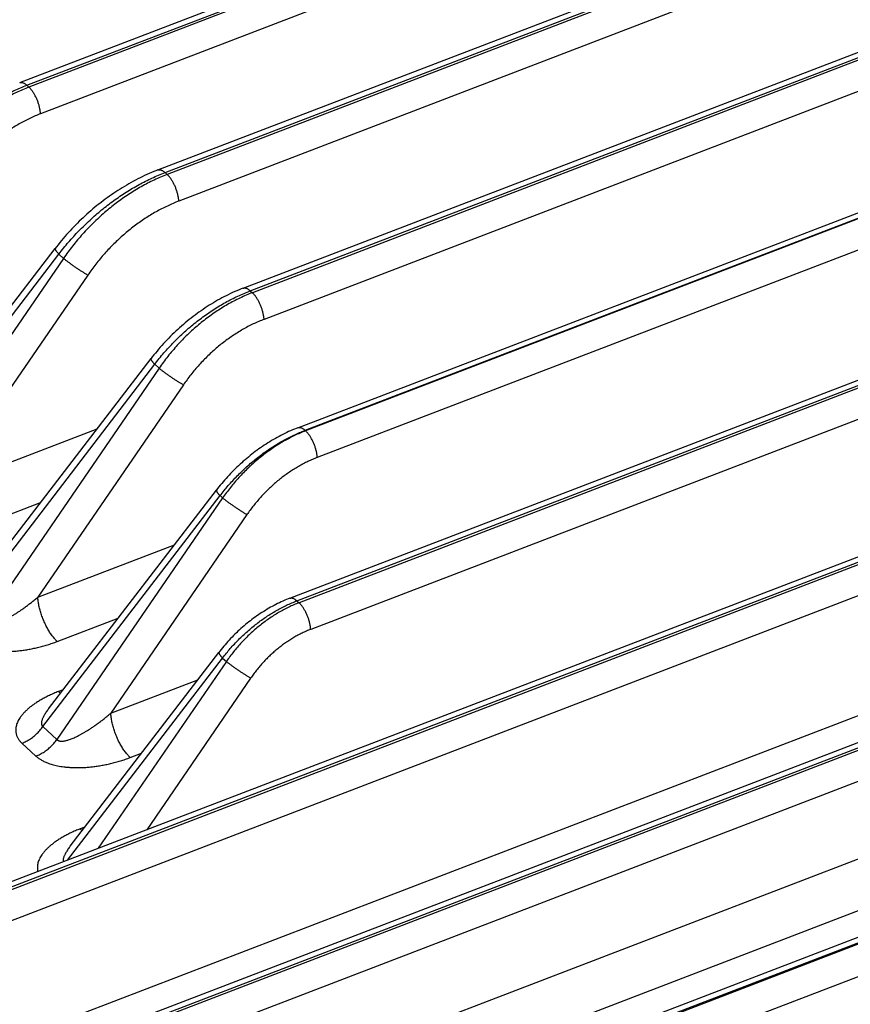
# Model space of a CAD drawing. Extents: x 0 to 840, y 0 to 594.
# Tile 75 of 84: x 740 to 759, y 528 to 550. Entities that reach past the tile are written whole.
import ezdxf

# ---------------------------------------------------------------- set-up
doc = ezdxf.new("R2010")
doc.units = 0
doc.header["$LTSCALE"] = 25.4
doc.header["$MEASUREMENT"] = 0
doc.layers.get('0').update_dxf_attribs({"linetype": 'CONTINUOUS'})

msp = doc.modelspace()

# ---------------------------------------------------------------- linework, layer by layer
at = {"color": 7, "linetype": 'Continuous'}
for p, q in [((739.96, 548.371), (753.968, 553.746)), ((743.086, 546.396), (756.227, 551.438)), ((745.012, 543.723), (759.021, 549.098)), ((746.25, 540.569), (762.039, 546.626)), ((736.716, 539.348), (740.761, 544.62)), ((746.066, 536.715), (765.235, 544.069)), ((738.907, 536.891), (742.928, 542.131)), ((704.142, 516.638), (768.648, 541.388)), ((705.593, 512.997), (773.979, 539.235)), ((740.613, 534.216), (744.406, 539.161)), ((741.102, 531.111), (744.463, 535.491)), ((740.612, 534.215), (740.612, 534.215)), ((741.102, 531.11), (741.102, 531.11)), ((730.212, 518.042), (763.235, 530.712))]:
    msp.add_line(p, q, dxfattribs=at)
at = {"color": 9, "linetype": 'Continuous'}
for p, q in [((740.12, 548.312), (754.129, 553.687)), ((754.176, 553.643), (740.167, 548.269)), ((754.44, 553.042), (740.431, 547.667)), ((743.246, 546.337), (756.388, 551.38)), ((756.435, 551.336), (743.293, 546.294)), ((756.699, 550.734), (743.557, 545.692)), ((745.173, 543.664), (759.181, 549.039)), ((759.228, 548.996), (745.22, 543.621)), ((740.12, 548.312), (740.167, 548.269)), ((759.493, 548.394), (745.484, 543.019)), ((746.411, 540.51), (762.2, 546.568)), ((762.212, 546.556), (746.423, 540.498)), ((743.246, 546.337), (743.293, 546.294)), ((762.477, 545.954), (746.688, 539.896)), ((736.588, 538.944), (740.845, 544.493)), ((740.845, 544.493), (740.95, 544.397)), ((740.95, 544.397), (736.969, 538.594)), ((741.498, 544.02), (738.186, 539.19)), ((746.227, 536.656), (765.395, 544.01)), ((765.442, 543.967), (746.274, 536.613)), ((745.173, 543.664), (745.22, 543.621)), ((765.706, 543.365), (746.538, 536.011)), ((738.779, 536.486), (743.012, 542.004)), ((743.012, 542.004), (743.11, 541.914)), ((743.11, 541.914), (739.152, 536.143)), ((743.659, 541.537), (740.369, 536.74)), ((704.303, 516.579), (768.809, 541.329)), ((768.856, 541.286), (704.35, 516.536)), ((769.12, 540.684), (704.614, 515.934)), ((738.186, 539.19), (741.708, 540.541)), ((746.411, 540.51), (746.423, 540.498)), ((772.644, 539.326), (701.416, 511.997)), ((705.754, 512.938), (774.14, 539.176)), ((774.187, 539.133), (705.801, 512.895)), ((740.485, 533.811), (744.491, 539.033)), ((744.548, 538.981), (740.802, 533.52)), ((744.491, 539.033), (744.548, 538.981)), ((738.626, 538.187), (740.433, 538.88)), ((774.451, 538.531), (706.065, 512.293)), ((745.097, 538.604), (742.019, 534.116)), ((740.369, 536.74), (743.459, 537.925)), ((776.826, 537.691), (703.901, 509.712)), ((777.266, 536.688), (704.341, 508.709)), ((746.227, 536.656), (746.274, 536.613)), ((740.809, 535.737), (742.184, 536.264)), ((741.044, 530.796), (744.548, 535.363)), ((744.548, 535.363), (744.632, 535.286)), ((744.632, 535.286), (741.735, 531.062)), ((745.181, 534.908), (742.831, 531.482)), ((742.019, 534.116), (743.988, 534.872)), ((740.942, 534.645), (740.837, 534.605)), ((740.485, 533.811), (740.802, 533.52)), ((740.01, 533.437), (740.327, 533.146)), ((742.459, 533.113), (742.714, 533.211)), ((741.432, 531.54), (741.327, 531.5)), ((730.379, 517.981), (763.402, 530.651)), ((763.429, 530.626), (730.406, 517.956)), ((763.704, 529.999), (730.681, 517.329))]:
    msp.add_line(p, q, dxfattribs=at)
at = {"color": 7, "linetype": 'Continuous'}
for points in [[(743.086, 546.396), (743.04, 546.379), (742.989, 546.358), (742.937, 546.336), (742.886, 546.314), (742.834, 546.291), (742.783, 546.268), (742.732, 546.243), (742.681, 546.218), (742.63, 546.193), (742.579, 546.166), (742.529, 546.139), (742.479, 546.112), (742.428, 546.084), (742.379, 546.055), (742.329, 546.025), (742.279, 545.995), (742.23, 545.965), (742.181, 545.933), (742.132, 545.901), (742.084, 545.869), (742.035, 545.836), (741.987, 545.802), (741.94, 545.768), (741.892, 545.733), (741.845, 545.698), (741.798, 545.662), (741.752, 545.626), (741.706, 545.589), (741.66, 545.552), (741.614, 545.514), (741.569, 545.475), (741.525, 545.436), (741.48, 545.397), (741.436, 545.357), (741.393, 545.317), (741.35, 545.276), (741.307, 545.235), (741.264, 545.193), (741.223, 545.151), (741.181, 545.108), (741.14, 545.065), (741.099, 545.022), (741.059, 544.978), (741.02, 544.934), (740.981, 544.889), (740.942, 544.844), (740.904, 544.799), (740.866, 544.753), (740.829, 544.707), (740.792, 544.661), (740.761, 544.62)], [(745.012, 543.723), (744.969, 543.707), (744.92, 543.687), (744.87, 543.666), (744.821, 543.645), (744.772, 543.623), (744.724, 543.6), (744.675, 543.576), (744.626, 543.552), (744.578, 543.528), (744.53, 543.502), (744.482, 543.476), (744.434, 543.449), (744.386, 543.422), (744.339, 543.394), (744.291, 543.365), (744.244, 543.336), (744.198, 543.306), (744.151, 543.276), (744.105, 543.245), (744.059, 543.213), (744.013, 543.181), (743.968, 543.148), (743.923, 543.115), (743.878, 543.081), (743.834, 543.047), (743.79, 543.012), (743.746, 542.976), (743.703, 542.94), (743.66, 542.904), (743.617, 542.867), (743.575, 542.829), (743.533, 542.791), (743.491, 542.753), (743.45, 542.714), (743.409, 542.675), (743.369, 542.635), (743.329, 542.594), (743.29, 542.554), (743.251, 542.513), (743.213, 542.471), (743.175, 542.429), (743.137, 542.387), (743.1, 542.344), (743.064, 542.301), (743.028, 542.258), (742.992, 542.214), (742.957, 542.17), (742.928, 542.131)], [(746.25, 540.569), (746.213, 540.554), (746.169, 540.536), (746.126, 540.518), (746.082, 540.499), (746.039, 540.48), (745.995, 540.459), (745.952, 540.439), (745.909, 540.417), (745.866, 540.395), (745.824, 540.373), (745.781, 540.35), (745.739, 540.326), (745.696, 540.302), (745.654, 540.277), (745.613, 540.252), (745.571, 540.226), (745.53, 540.2), (745.488, 540.173), (745.447, 540.145), (745.407, 540.117), (745.366, 540.089), (745.326, 540.06), (745.286, 540.03), (745.247, 540), (745.207, 539.97), (745.168, 539.939), (745.13, 539.907), (745.091, 539.876), (745.053, 539.843), (745.015, 539.811), (744.978, 539.777), (744.941, 539.744), (744.904, 539.71), (744.868, 539.675), (744.832, 539.641), (744.796, 539.605), (744.761, 539.57), (744.726, 539.534), (744.692, 539.497), (744.658, 539.461), (744.624, 539.424), (744.591, 539.386), (744.559, 539.348), (744.526, 539.31), (744.495, 539.272), (744.463, 539.233), (744.432, 539.194), (744.406, 539.161)], [(746.066, 536.715), (746.032, 536.701), (745.991, 536.685), (745.951, 536.668), (745.91, 536.65), (745.87, 536.632), (745.83, 536.613), (745.79, 536.593), (745.75, 536.573), (745.71, 536.552), (745.67, 536.531), (745.631, 536.509), (745.591, 536.487), (745.552, 536.464), (745.514, 536.44), (745.475, 536.416), (745.436, 536.392), (745.398, 536.367), (745.36, 536.341), (745.323, 536.315), (745.285, 536.289), (745.248, 536.262), (745.211, 536.234), (745.175, 536.206), (745.138, 536.178), (745.102, 536.149), (745.067, 536.119), (745.031, 536.089), (744.996, 536.059), (744.961, 536.028), (744.927, 535.997), (744.893, 535.966), (744.859, 535.934), (744.826, 535.901), (744.793, 535.869), (744.761, 535.835), (744.728, 535.802), (744.697, 535.768), (744.665, 535.734), (744.635, 535.699), (744.604, 535.664), (744.574, 535.629), (744.544, 535.593), (744.515, 535.558), (744.486, 535.521), (744.463, 535.491)]]:
    msp.add_lwpolyline(points, dxfattribs=at)
at = {"color": 9, "linetype": 'Continuous'}
for points, start_tangent, end_tangent in [([(737.96, 546.651), (738.062, 546.781), (738.168, 546.908), (738.279, 547.032), (738.394, 547.153), (738.512, 547.27), (738.634, 547.383), (738.758, 547.492), (738.886, 547.597), (739.017, 547.697), (739.149, 547.792), (739.284, 547.883), (739.421, 547.968), (739.559, 548.048), (739.698, 548.123), (739.838, 548.192), (739.979, 548.255), (740.12, 548.312)], (0.605861, 0.795571), (0.933639, 0.358215)), ([(740.167, 548.269), (740.026, 548.211), (739.886, 548.148), (739.747, 548.078), (739.609, 548.002), (739.472, 547.921), (739.338, 547.833), (739.205, 547.741), (739.075, 547.643), (738.948, 547.54), (738.824, 547.432), (738.702, 547.319), (738.585, 547.203), (738.471, 547.082), (738.361, 546.957), (738.255, 546.828), (738.154, 546.696), (738.057, 546.561)], (-0.933639, -0.358215), (-0.568527, -0.822664)), ([(739.96, 548.371), (739.971, 548.374), (739.987, 548.376), (740.004, 548.376), (740.022, 548.372), (740.041, 548.365), (740.06, 548.356), (740.08, 548.344), (740.1, 548.329), (740.12, 548.312)], (0.933716, 0.358014), (0.736003, -0.676979)), ([(740.431, 547.667), (740.428, 547.699), (740.424, 547.733), (740.418, 547.768), (740.411, 547.803), (740.402, 547.839), (740.391, 547.876), (740.38, 547.912), (740.367, 547.948), (740.352, 547.984), (740.337, 548.018), (740.321, 548.052), (740.303, 548.085), (740.285, 548.117), (740.267, 548.147), (740.247, 548.176), (740.228, 548.202), (740.208, 548.226), (740.187, 548.249), (740.167, 548.269)], (-0.06154, 0.998105), (-0.736003, 0.676979)), ([(740.431, 547.667), (740.309, 547.617), (740.188, 547.562), (740.067, 547.501), (739.948, 547.436), (739.829, 547.365), (739.713, 547.289), (739.598, 547.209), (739.486, 547.124), (739.376, 547.034), (739.268, 546.94), (739.163, 546.843), (739.062, 546.741), (738.963, 546.636), (738.868, 546.527), (738.777, 546.416), (738.69, 546.301), (738.606, 546.184)], (-0.933639, -0.358216), (-0.565623, -0.824664)), ([(740.845, 544.493), (740.953, 544.629), (741.064, 544.763), (741.18, 544.893), (741.299, 545.02), (741.422, 545.144), (741.549, 545.264), (741.679, 545.38), (741.812, 545.492), (741.947, 545.599), (742.085, 545.702), (742.226, 545.8), (742.368, 545.893), (742.512, 545.981), (742.657, 546.064), (742.803, 546.141), (742.95, 546.212), (743.098, 546.278), (743.246, 546.337)], (0.606145, 0.795354), (0.933639, 0.358215)), ([(743.293, 546.294), (743.145, 546.234), (742.998, 546.168), (742.852, 546.096), (742.707, 546.018), (742.563, 545.933), (742.421, 545.844), (742.282, 545.748), (742.144, 545.648), (742.009, 545.542), (741.877, 545.432), (741.748, 545.316), (741.622, 545.197), (741.5, 545.073), (741.381, 544.945), (741.267, 544.813), (741.157, 544.677), (741.051, 544.539), (740.95, 544.397)], (-0.933639, -0.358215), (-0.568237, -0.822865)), ([(743.086, 546.396), (743.097, 546.4), (743.113, 546.402), (743.13, 546.401), (743.148, 546.398), (743.167, 546.391), (743.186, 546.382), (743.206, 546.37), (743.226, 546.355), (743.246, 546.337)], (0.933716, 0.358014), (0.736003, -0.676979)), ([(743.557, 545.692), (743.555, 545.725), (743.55, 545.759), (743.544, 545.794), (743.537, 545.829), (743.528, 545.865), (743.518, 545.901), (743.506, 545.938), (743.493, 545.974), (743.479, 546.009), (743.463, 546.044), (743.447, 546.078), (743.43, 546.111), (743.412, 546.143), (743.393, 546.173), (743.374, 546.201), (743.354, 546.228), (743.334, 546.252), (743.314, 546.274), (743.293, 546.294)], (-0.06154, 0.998105), (-0.736003, 0.676979)), ([(743.557, 545.692), (743.427, 545.64), (743.298, 545.581), (743.169, 545.518), (743.042, 545.449), (742.915, 545.375), (742.791, 545.295), (742.668, 545.212), (742.547, 545.123), (742.428, 545.03), (742.312, 544.932), (742.199, 544.831), (742.088, 544.725), (741.981, 544.616), (741.877, 544.503), (741.777, 544.386), (741.68, 544.267), (741.587, 544.145), (741.498, 544.02)], (-0.933639, -0.358216), (-0.565623, -0.824664)), ([(740.761, 544.62), (740.76, 544.618), (740.758, 544.613), (740.759, 544.605), (740.763, 544.596), (740.768, 544.586), (740.776, 544.573), (740.786, 544.56), (740.798, 544.545), (740.812, 544.529), (740.828, 544.511), (740.845, 544.493)], (-0.612553, -0.79043), (0.700852, -0.713307)), ([(741.498, 544.02), (741.474, 544.033), (741.449, 544.048), (741.422, 544.065), (741.394, 544.082), (741.366, 544.1), (741.336, 544.118), (741.307, 544.138), (741.276, 544.158), (741.246, 544.178), (741.216, 544.199), (741.185, 544.22), (741.156, 544.241), (741.126, 544.262), (741.098, 544.283), (741.07, 544.303), (741.043, 544.323), (741.018, 544.343), (740.993, 544.362), (740.971, 544.38), (740.95, 544.397)], (-0.870619, 0.491959), (-0.769657, 0.638457)), ([(743.012, 542.004), (743.114, 542.134), (743.221, 542.261), (743.332, 542.385), (743.446, 542.505), (743.564, 542.622), (743.686, 542.735), (743.811, 542.844), (743.939, 542.949), (744.069, 543.049), (744.202, 543.145), (744.337, 543.235), (744.473, 543.321), (744.611, 543.401), (744.751, 543.475), (744.891, 543.544), (745.032, 543.607), (745.173, 543.664)], (0.605861, 0.795571), (0.933639, 0.358215)), ([(745.22, 543.621), (745.079, 543.564), (744.939, 543.5), (744.799, 543.431), (744.661, 543.355), (744.525, 543.273), (744.39, 543.186), (744.258, 543.093), (744.128, 542.995), (744.001, 542.892), (743.876, 542.785), (743.755, 542.672), (743.637, 542.555), (743.523, 542.434), (743.414, 542.309), (743.308, 542.181), (743.207, 542.049), (743.11, 541.914)], (-0.933639, -0.358215), (-0.568527, -0.822664)), ([(745.012, 543.723), (745.024, 543.727), (745.04, 543.729), (745.057, 543.728), (745.075, 543.725), (745.093, 543.718), (745.113, 543.709), (745.132, 543.697), (745.152, 543.682), (745.173, 543.664)], (0.933716, 0.358014), (0.736003, -0.676979)), ([(745.484, 543.019), (745.481, 543.052), (745.477, 543.086), (745.471, 543.121), (745.463, 543.156), (745.454, 543.192), (745.444, 543.228), (745.432, 543.264), (745.419, 543.301), (745.405, 543.336), (745.39, 543.371), (745.373, 543.405), (745.356, 543.438), (745.338, 543.47), (745.319, 543.5), (745.3, 543.528), (745.28, 543.555), (745.26, 543.579), (745.24, 543.601), (745.22, 543.621)], (-0.06154, 0.998105), (-0.736003, 0.676979)), ([(745.484, 543.019), (745.362, 542.97), (745.24, 542.914), (745.12, 542.854), (745, 542.788), (744.882, 542.717), (744.766, 542.642), (744.651, 542.561), (744.538, 542.476), (744.428, 542.387), (744.321, 542.293), (744.216, 542.195), (744.114, 542.094), (744.016, 541.989), (743.921, 541.88), (743.83, 541.768), (743.742, 541.654), (743.659, 541.537)], (-0.933639, -0.358216), (-0.565623, -0.824664)), ([(742.928, 542.131), (742.926, 542.129), (742.925, 542.124), (742.926, 542.116), (742.93, 542.107), (742.935, 542.097), (742.943, 542.084), (742.953, 542.071), (742.965, 542.056), (742.979, 542.04), (742.995, 542.022), (743.012, 542.004)], (-0.612553, -0.79043), (0.700852, -0.713307)), ([(743.659, 541.537), (743.635, 541.55), (743.609, 541.566), (743.582, 541.582), (743.555, 541.599), (743.526, 541.617), (743.497, 541.635), (743.467, 541.655), (743.437, 541.675), (743.406, 541.695), (743.376, 541.716), (743.346, 541.737), (743.316, 541.758), (743.287, 541.779), (743.258, 541.8), (743.23, 541.82), (743.203, 541.84), (743.178, 541.86), (743.154, 541.879), (743.131, 541.897), (743.11, 541.914)], (-0.870619, 0.491959), (-0.769657, 0.638457)), ([(744.491, 539.033), (744.582, 539.149), (744.676, 539.262), (744.775, 539.372), (744.877, 539.479), (744.982, 539.583), (745.09, 539.684), (745.201, 539.781), (745.314, 539.874), (745.43, 539.963), (745.548, 540.048), (745.668, 540.128), (745.789, 540.204), (745.912, 540.275), (746.036, 540.342), (746.16, 540.403), (746.286, 540.459), (746.411, 540.51)], (0.605506, 0.795841), (0.933639, 0.358215)), ([(746.423, 540.498), (746.298, 540.447), (746.174, 540.391), (746.05, 540.329), (745.927, 540.262), (745.806, 540.189), (745.686, 540.112), (745.568, 540.029), (745.453, 539.942), (745.34, 539.851), (745.229, 539.755), (745.121, 539.655), (745.017, 539.551), (744.915, 539.443), (744.818, 539.332), (744.724, 539.218), (744.634, 539.101), (744.548, 538.981)], (-0.933639, -0.358215), (-0.56889, -0.822413)), ([(746.25, 540.569), (746.262, 540.572), (746.278, 540.574), (746.295, 540.573), (746.313, 540.57), (746.332, 540.563), (746.351, 540.554), (746.371, 540.542), (746.391, 540.527), (746.411, 540.51)], (0.933716, 0.358013), (0.736003, -0.676979)), ([(746.688, 539.896), (746.685, 539.929), (746.68, 539.963), (746.674, 539.998), (746.667, 540.033), (746.658, 540.069), (746.648, 540.105), (746.636, 540.142), (746.623, 540.178), (746.609, 540.213), (746.593, 540.248), (746.577, 540.282), (746.56, 540.315), (746.542, 540.347), (746.523, 540.377), (746.504, 540.405), (746.484, 540.432), (746.464, 540.456), (746.444, 540.478), (746.423, 540.498)], (-0.06154, 0.998105), (-0.736003, 0.676979)), ([(746.688, 539.896), (746.581, 539.853), (746.475, 539.805), (746.37, 539.752), (746.266, 539.695), (746.163, 539.633), (746.061, 539.567), (745.961, 539.497), (745.863, 539.423), (745.767, 539.345), (745.674, 539.263), (745.582, 539.178), (745.494, 539.09), (745.408, 538.998), (745.325, 538.903), (745.245, 538.806), (745.169, 538.706), (745.097, 538.604)], (-0.933639, -0.358216), (-0.565623, -0.824664)), ([(744.406, 539.161), (744.405, 539.159), (744.404, 539.153), (744.405, 539.146), (744.408, 539.137), (744.414, 539.126), (744.422, 539.114), (744.432, 539.1), (744.443, 539.085), (744.457, 539.069), (744.473, 539.052), (744.491, 539.033)], (-0.612553, -0.79043), (0.700852, -0.713307)), ([(745.097, 538.604), (745.072, 538.618), (745.047, 538.633), (745.02, 538.649), (744.992, 538.666), (744.964, 538.684), (744.934, 538.703), (744.905, 538.722), (744.874, 538.742), (744.844, 538.762), (744.814, 538.783), (744.783, 538.804), (744.754, 538.825), (744.724, 538.846), (744.696, 538.867), (744.668, 538.887), (744.641, 538.907), (744.616, 538.927), (744.591, 538.946), (744.569, 538.964), (744.548, 538.981)], (-0.870619, 0.491959), (-0.769657, 0.638457)), ([(739.152, 536.143), (739.161, 536.135), (739.171, 536.128), (739.182, 536.121), (739.195, 536.116), (739.209, 536.112), (739.226, 536.109), (739.245, 536.107), (739.266, 536.107), (739.29, 536.108), (739.317, 536.112), (739.347, 536.117), (739.38, 536.126), (739.416, 536.136), (739.455, 536.15), (739.498, 536.166), (739.543, 536.185), (739.591, 536.208), (739.642, 536.233), (739.696, 536.262), (739.754, 536.295), (739.814, 536.331), (739.877, 536.371), (739.943, 536.414), (740.011, 536.461), (740.08, 536.511), (740.151, 536.564), (740.223, 536.62), (740.296, 536.679), (740.369, 536.74)], (0.676928, -0.73605), (0.760066, 0.649846)), ([(740.809, 535.737), (740.78, 535.765), (740.751, 535.796), (740.722, 535.831), (740.693, 535.867), (740.665, 535.907), (740.637, 535.948), (740.611, 535.992), (740.585, 536.037), (740.56, 536.084), (740.536, 536.133), (740.513, 536.183), (740.492, 536.233), (740.472, 536.285), (740.453, 536.337), (740.436, 536.389), (740.421, 536.441), (740.408, 536.493), (740.396, 536.544), (740.386, 536.595), (740.379, 536.645), (740.373, 536.693), (740.369, 536.74)], (-0.736003, 0.676979), (-0.06154, 0.998105)), ([(746.066, 536.715), (746.078, 536.718), (746.094, 536.72), (746.111, 536.72), (746.129, 536.716), (746.148, 536.709), (746.167, 536.7), (746.187, 536.688), (746.207, 536.673), (746.227, 536.656)], (0.933717, 0.358013), (0.736003, -0.676979)), ([(744.548, 535.363), (744.632, 535.471), (744.72, 535.576), (744.812, 535.678), (744.907, 535.777), (745.006, 535.873), (745.107, 535.965), (745.211, 536.054), (745.318, 536.139), (745.427, 536.22), (745.537, 536.296), (745.65, 536.368), (745.764, 536.436), (745.878, 536.498), (745.994, 536.556), (746.11, 536.608), (746.227, 536.656)], (0.60505, 0.796188), (0.933639, 0.358215)), ([(746.274, 536.613), (746.158, 536.565), (746.042, 536.512), (745.927, 536.454), (745.813, 536.39), (745.701, 536.321), (745.59, 536.248), (745.481, 536.169), (745.375, 536.086), (745.271, 535.999), (745.17, 535.908), (745.071, 535.813), (744.976, 535.714), (744.884, 535.611), (744.796, 535.505), (744.712, 535.397), (744.632, 535.286)], (-0.933639, -0.358215), (-0.569357, -0.822091)), ([(746.538, 536.011), (746.535, 536.043), (746.531, 536.077), (746.525, 536.112), (746.518, 536.147), (746.509, 536.183), (746.498, 536.22), (746.487, 536.256), (746.474, 536.292), (746.459, 536.327), (746.444, 536.362), (746.428, 536.396), (746.41, 536.429), (746.392, 536.461), (746.374, 536.491), (746.354, 536.52), (746.335, 536.546), (746.315, 536.57), (746.294, 536.593), (746.274, 536.613)], (-0.06154, 0.998105), (-0.736003, 0.676979)), ([(746.538, 536.011), (746.442, 535.971), (746.346, 535.927), (746.251, 535.879), (746.156, 535.826), (746.064, 535.769), (745.972, 535.708), (745.882, 535.643), (745.794, 535.574), (745.708, 535.501), (745.624, 535.426), (745.543, 535.346), (745.465, 535.264), (745.389, 535.179), (745.316, 535.091), (745.247, 535.001), (745.181, 534.908)], (-0.933639, -0.358216), (-0.565623, -0.824664)), ([(738.678, 535.769), (738.702, 535.748), (738.728, 535.728), (738.756, 535.708), (738.786, 535.689), (738.82, 535.67), (738.856, 535.651), (738.897, 535.632), (738.942, 535.614), (738.991, 535.596), (739.045, 535.579), (739.104, 535.564), (739.168, 535.549), (739.236, 535.537), (739.309, 535.526), (739.386, 535.518), (739.466, 535.512), (739.552, 535.509), (739.641, 535.508), (739.735, 535.511), (739.832, 535.517), (739.933, 535.526), (740.037, 535.539), (740.145, 535.555), (740.254, 535.576), (740.365, 535.6), (740.477, 535.628), (740.588, 535.661), (740.699, 535.697), (740.809, 535.737)], (0.735998, -0.676984), (0.933638, 0.358218)), ([(744.463, 535.491), (744.462, 535.489), (744.461, 535.483), (744.462, 535.476), (744.465, 535.467), (744.47, 535.456), (744.478, 535.444), (744.488, 535.43), (744.5, 535.416), (744.514, 535.399), (744.53, 535.382), (744.548, 535.363)], (-0.612552, -0.79043), (0.700852, -0.713307)), ([(745.181, 534.908), (745.157, 534.922), (745.131, 534.937), (745.105, 534.953), (745.077, 534.97), (745.048, 534.988), (745.019, 535.007), (744.989, 535.026), (744.959, 535.046), (744.929, 535.067), (744.898, 535.088), (744.868, 535.108), (744.838, 535.129), (744.809, 535.15), (744.78, 535.171), (744.752, 535.192), (744.726, 535.212), (744.7, 535.231), (744.676, 535.25), (744.653, 535.268), (744.632, 535.286)], (-0.870619, 0.491959), (-0.769657, 0.638457)), ([(740.837, 534.605), (740.731, 534.562), (740.63, 534.516), (740.534, 534.469), (740.445, 534.42), (740.362, 534.37), (740.286, 534.32), (740.216, 534.268), (740.153, 534.217), (740.098, 534.166), (740.049, 534.116), (740.007, 534.066), (739.971, 534.017), (739.941, 533.97), (739.916, 533.924), (739.898, 533.879), (739.884, 533.835), (739.875, 533.793), (739.871, 533.753), (739.87, 533.714), (739.874, 533.678), (739.881, 533.644), (739.89, 533.612), (739.902, 533.583), (739.916, 533.555), (739.932, 533.529), (739.949, 533.505), (739.968, 533.481), (739.988, 533.459), (740.01, 533.437)], (-0.933639, -0.358216), (0.736007, -0.676974)), ([(740.837, 534.605), (740.866, 534.579), (740.882, 534.567)], (0.736003, -0.676979), (0.796401, -0.604769)), ([(740.612, 534.215), (740.589, 534.184), (740.56, 534.143), (740.535, 534.105), (740.514, 534.07), (740.496, 534.037), (740.481, 534.006), (740.47, 533.978), (740.461, 533.953), (740.456, 533.93), (740.452, 533.91), (740.451, 533.891), (740.452, 533.875), (740.454, 533.861), (740.458, 533.849), (740.462, 533.838), (740.469, 533.828), (740.476, 533.819), (740.485, 533.811)], (-0.608649, -0.79344), (0.790954, -0.611875)), ([(740.802, 533.52), (740.811, 533.511), (740.821, 533.504), (740.832, 533.498), (740.845, 533.493), (740.859, 533.488), (740.876, 533.485), (740.894, 533.483), (740.916, 533.483), (740.94, 533.485), (740.967, 533.488), (740.997, 533.494), (741.03, 533.502), (741.066, 533.513), (741.105, 533.526), (741.147, 533.542), (741.192, 533.562), (741.24, 533.584), (741.292, 533.61), (741.346, 533.639), (741.404, 533.671), (741.464, 533.707), (741.527, 533.747), (741.593, 533.79), (741.661, 533.837), (741.73, 533.887), (741.801, 533.94), (741.873, 533.996), (741.946, 534.055), (742.019, 534.116)], (0.676928, -0.73605), (0.760066, 0.649846)), ([(742.459, 533.113), (742.43, 533.142), (742.401, 533.173), (742.372, 533.207), (742.343, 533.244), (742.315, 533.283), (742.287, 533.324), (742.26, 533.368), (742.234, 533.414), (742.209, 533.461), (742.185, 533.509), (742.163, 533.559), (742.141, 533.61), (742.121, 533.661), (742.103, 533.713), (742.086, 533.765), (742.071, 533.818), (742.057, 533.869), (742.046, 533.921), (742.036, 533.971), (742.028, 534.021), (742.022, 534.069), (742.019, 534.116)], (-0.736003, 0.676979), (-0.06154, 0.998105)), ([(740.01, 533.437), (740.059, 533.457), (740.107, 533.481), (740.154, 533.507), (740.201, 533.537), (740.247, 533.569), (740.291, 533.604), (740.333, 533.641), (740.374, 533.681), (740.413, 533.723), (740.45, 533.766), (740.485, 533.811)], (0.933639, 0.358215), (0.5873, 0.809369)), ([(740.327, 533.146), (740.376, 533.166), (740.424, 533.189), (740.471, 533.216), (740.518, 533.245), (740.563, 533.278), (740.608, 533.312), (740.65, 533.35), (740.691, 533.389), (740.73, 533.431), (740.767, 533.475), (740.802, 533.52)], (0.933639, 0.358215), (0.5873, 0.809369)), ([(740.327, 533.146), (740.352, 533.125), (740.378, 533.104), (740.406, 533.084), (740.436, 533.065), (740.469, 533.046), (740.506, 533.027), (740.547, 533.009), (740.591, 532.99), (740.641, 532.973), (740.695, 532.956), (740.754, 532.94), (740.818, 532.926), (740.886, 532.913), (740.958, 532.903), (741.035, 532.895), (741.116, 532.889), (741.201, 532.885), (741.291, 532.885), (741.384, 532.887), (741.482, 532.893), (741.583, 532.902), (741.687, 532.915), (741.794, 532.932), (741.904, 532.952), (742.015, 532.977), (742.126, 533.005), (742.238, 533.037), (742.349, 533.073), (742.459, 533.113)], (0.735998, -0.676984), (0.933638, 0.358218)), ([(741.327, 531.5), (741.22, 531.457), (741.119, 531.411), (741.024, 531.364), (740.935, 531.315), (740.852, 531.265), (740.775, 531.214), (740.706, 531.163), (740.643, 531.112), (740.587, 531.061), (740.539, 531.011), (740.496, 530.961), (740.46, 530.912), (740.43, 530.865), (740.406, 530.819), (740.387, 530.774), (740.373, 530.73), (740.365, 530.688), (740.36, 530.647), (740.36, 530.609), (740.364, 530.573), (740.37, 530.539), (740.371, 530.538)], (-0.933639, -0.358216), (0.245245, -0.969461)), ([(741.327, 531.5), (741.356, 531.474), (741.372, 531.462)], (0.736003, -0.676979), (0.796401, -0.604769)), ([(741.102, 531.11), (741.078, 531.079), (741.05, 531.038), (741.025, 531), (741.004, 530.965), (740.986, 530.932), (740.971, 530.901), (740.96, 530.873), (740.951, 530.848), (740.945, 530.825), (740.942, 530.804), (740.941, 530.786), (740.941, 530.77), (740.943, 530.758)], (-0.608649, -0.79344), (0.205202, -0.97872))]:
    msp.add_spline(points, degree=3, dxfattribs=dict(at, start_tangent=start_tangent, end_tangent=end_tangent))

doc.saveas('drawing.dxf')
